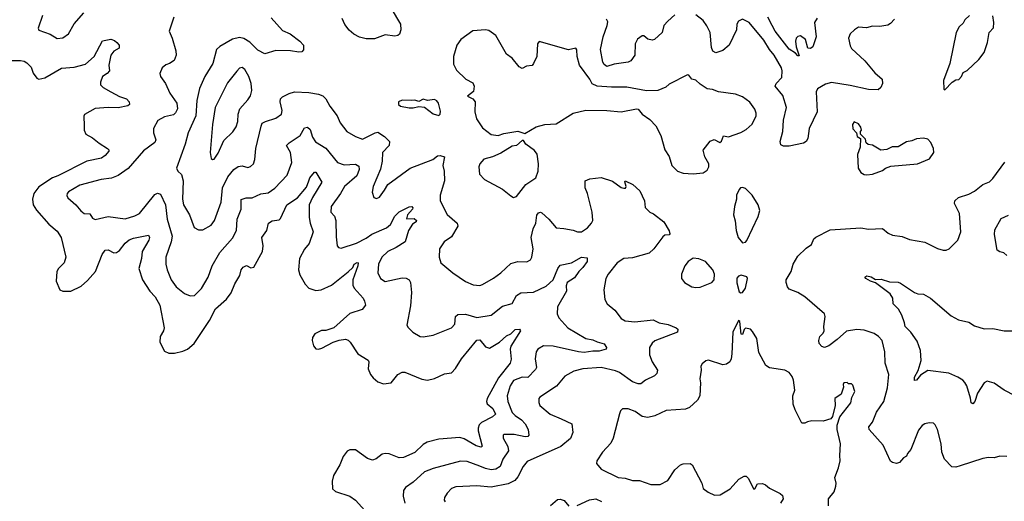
# Model space of a CAD drawing. Extents: x 2199565 to 2323334, y 894172 to 1018966.
# Tile 231 of 256: x 2203300 to 2210267, y 1010478 to 1013886. Entities that reach past the tile are written whole.
import ezdxf

# ---------------------------------------------------------------- set-up
doc = ezdxf.new("R2010")
doc.units = 0

msp = doc.modelspace()

# ---------------------------------------------------------------- linework, layer by layer
at = {"layer": '0CON10XD'}
for points in [[(2205927.1, 1013965), (2205994.4, 1013855), (2205995.6, 1013814.4), (2205986.1, 1013783.9), (2205975.9, 1013774.1), (2205955, 1013769.4), (2205885, 1013780), (2205810, 1013750), (2205750.6, 1013750.6), (2205705, 1013762.7), (2205663.8, 1013783.8), (2205632, 1013812), (2205601.3, 1013851.3), (2205581.8, 1013895)], [(2203460.8, 1013915), (2203430, 1013825), (2203435, 1013811.2), (2203515, 1013784), (2203565, 1013752.5), (2203605, 1013757.5), (2203644.5, 1013785.5), (2203685, 1013856), (2203753.8, 1013935)], [(2204389.2, 1013905), (2204356.9, 1013805), (2204379.6, 1013755), (2204404.4, 1013665), (2204406.9, 1013635), (2204392.5, 1013597.5), (2204360, 1013575), (2204334.5, 1013565.5), (2204308, 1013545), (2204291.2, 1013505), (2204296.2, 1013485), (2204330.8, 1013435), (2204362.2, 1013365), (2204411.8, 1013295), (2204415.5, 1013255), (2204403, 1013227), (2204386.9, 1013213.1), (2204325, 1013199.1), (2204276.5, 1013173.5), (2204246.9, 1013115), (2204245.7, 1013085), (2204262.9, 1013035), (2204255, 1013016), (2204175, 1012957.8), (2204066.6, 1012833.4), (2203996.9, 1012783.1), (2203950, 1012765), (2203875, 1012755.4), (2203725, 1012715.4), (2203645, 1012668.5), (2203634.7, 1012655.3), (2203632.2, 1012642.2), (2203640, 1012625), (2203696.1, 1012576.1), (2203732.4, 1012532.4), (2203755.6, 1012515.6), (2203795, 1012511.4), (2203815, 1012482), (2203833.1, 1012473.1)], [(2205079.6, 1013899.6), (2205159.7, 1013809.7), (2205212.5, 1013785), (2205282.5, 1013735), (2205307.5, 1013705), (2205307, 1013673), (2205295, 1013657.5), (2205275, 1013656.7), (2205215, 1013665.8), (2205111.7, 1013668.3), (2205035, 1013644.3), (2204985, 1013670.5), (2204927.3, 1013727.3), (2204885, 1013751.9), (2204855, 1013760.8), (2204805, 1013747.9), (2204715, 1013695.7), (2204691.4, 1013675), (2204666.5, 1013575), (2204609.6, 1013485), (2204571.9, 1013398.1), (2204553.7, 1013315), (2204545.8, 1013205), (2204491.5, 1013085), (2204471.1, 1013005), (2204408, 1012835), (2204418, 1012815), (2204445, 1012790), (2204456.1, 1012746.1), (2204451.1, 1012615), (2204459.6, 1012575), (2204500.9, 1012505), (2204534.5, 1012414.5), (2204565, 1012400), (2204595, 1012400), (2204655, 1012432.5), (2204677.8, 1012465), (2204726.4, 1012595), (2204734.6, 1012695), (2204773.5, 1012775), (2204814.4, 1012825), (2204845, 1012847.8), (2204875, 1012851.5), (2204915, 1012840), (2204933.2, 1012846.8), (2204953.2, 1012866.8), (2204962.4, 1012897.6), (2204970, 1012975), (2205007.3, 1013132.7), (2205016.3, 1013153.7), (2205040, 1013165), (2205111.3, 1013188.7), (2205151.7, 1013218.3), (2205157.3, 1013242.7), (2205143.1, 1013305), (2205145.6, 1013325), (2205159.8, 1013340.2), (2205207.3, 1013362.7), (2205244.5, 1013375.5), (2205345, 1013370.6), (2205415, 1013360), (2205445, 1013346.7), (2205465, 1013326.2), (2205493.4, 1013273.4), (2205545, 1013206), (2205568.1, 1013155), (2205614.6, 1013094.6), (2205675, 1013058.6), (2205725, 1013039.5), (2205815, 1013086.4), (2205835, 1013089.1), (2205879.9, 1013059.9), (2205915.6, 1013025), (2205913.8, 1012996.2), (2205867.8, 1012945), (2205865.5, 1012885.5), (2205852.7, 1012827.3), (2205801.2, 1012705), (2205794.3, 1012665.7), (2205805, 1012627.5), (2205825, 1012621.2), (2205845, 1012631.2), (2205880.9, 1012679.1), (2205905, 1012718.8), (2206063.6, 1012836.4), (2206223, 1012897), (2206255, 1012922.5), (2206275, 1012924.3), (2206305, 1012916), (2206294.4, 1012855), (2206303.1, 1012815), (2206305.6, 1012745), (2206274.4, 1012645), (2206274.3, 1012605), (2206325, 1012506.2), (2206395, 1012446), (2206400, 1012425), (2206355, 1012348.6), (2206304.3, 1012315), (2206269.2, 1012265), (2206267.1, 1012205), (2206278.6, 1012165), (2206365, 1012094.2), (2206455, 1012034.2), (2206508.8, 1012008.8), (2206555, 1012005.8), (2206575, 1012010.8), (2206652.6, 1012057.4), (2206704.6, 1012095.4), (2206775, 1012161.5), (2206825.4, 1012175.4), (2206887.2, 1012172.8), (2206914.3, 1012185.7), (2206924, 1012205), (2206932.5, 1012265), (2206919.7, 1012345), (2206934.1, 1012405), (2206951.1, 1012445), (2206958.5, 1012501.5), (2206970.6, 1012519.4), (2206985, 1012524), (2206995, 1012520), (2207043.1, 1012475), (2207095, 1012413.3), (2207148.9, 1012408.9), (2207215, 1012397.5), (2207245.8, 1012385.8), (2207275, 1012384.3), (2207316.9, 1012413.1), (2207345.7, 1012445), (2207354.3, 1012465), (2207351.1, 1012525), (2207316.5, 1012656.5), (2207300, 1012695), (2207300, 1012745), (2207335, 1012760.5), (2207415, 1012768.9), (2207493.6, 1012743.6), (2207555, 1012699.2), (2207575, 1012692.9), (2207585.5, 1012694.5), (2207592, 1012705), (2207581.2, 1012738.8)], [(2207935, 1013919.4), (2207885, 1013876), (2207856.7, 1013845), (2207845.5, 1013794.5), (2207792.5, 1013745), (2207775, 1013741.2), (2207745, 1013748.8), (2207715, 1013770.8), (2207705, 1013771.4), (2207671.7, 1013748.3), (2207654.5, 1013714.5), (2207651.5, 1013635), (2207624, 1013595), (2207605, 1013584.5), (2207505, 1013570.6), (2207455, 1013555.7), (2207435, 1013568), (2207425, 1013586.2), (2207410, 1013675), (2207428.6, 1013765), (2207457.7, 1013845), (2207461.1, 1013871.1), (2207450.9, 1013890.9)], [(2209489.7, 1013890.3), (2209462.1, 1013857.9), (2209442.1, 1013847.9), (2209385, 1013838.2), (2209335, 1013839.1), (2209290.7, 1013829.3), (2209235, 1013832.5), (2209206, 1013815), (2209176, 1013785), (2209164, 1013755), (2209175, 1013701.2), (2209185, 1013682), (2209280, 1013595), (2209350.2, 1013510.2), (2209402, 1013465), (2209406, 1013435), (2209393.8, 1013405), (2209375, 1013390), (2209305, 1013391.8), (2209175, 1013421.1), (2209045, 1013441.8), (2209001.2, 1013428.8), (2208945, 1013395.8), (2208934.4, 1013375), (2208942.9, 1013235), (2208886.2, 1013115), (2208875.8, 1013045), (2208865, 1013024), (2208847.1, 1013012.9), (2208745, 1012991.1), (2208705, 1012990), (2208685, 1013001.2), (2208681.5, 1013025), (2208698.9, 1013095), (2208704.1, 1013175.9), (2208724.6, 1013265), (2208698.8, 1013348.8), (2208644.3, 1013415), (2208651.9, 1013435), (2208692.2, 1013477.8), (2208696, 1013524), (2208690.8, 1013545), (2208639.3, 1013635), (2208605.7, 1013675.7), (2208565, 1013741.9), (2208462.5, 1013865), (2208415, 1013888.6), (2208385, 1013876.2), (2208374.2, 1013855), (2208370.8, 1013815), (2208320, 1013705), (2208275, 1013667.8), (2208225, 1013652.5), (2208205, 1013664), (2208195, 1013688.8), (2208185.4, 1013795), (2208162.5, 1013842.5), (2208135, 1013879.4), (2208085, 1013920.5)], [(2208943.4, 1013896.6), (2208923.8, 1013865), (2208935.5, 1013764.5), (2208913.1, 1013695), (2208895, 1013682.7), (2208875.6, 1013685.6), (2208859.2, 1013745), (2208825, 1013772.5), (2208805, 1013767.5), (2208794.6, 1013755.4), (2208788.8, 1013735), (2208793.3, 1013693.3), (2208815, 1013630), (2208805, 1013630), (2208788.3, 1013648.3), (2208745, 1013676.9), (2208646.2, 1013805), (2208623.5, 1013845), (2208593.9, 1013903.9)], [(2210021.2, 1013915), (2209987.5, 1013885), (2209975, 1013862.5), (2209947.5, 1013835), (2209926.7, 1013795), (2209882.5, 1013575), (2209837.5, 1013455), (2209840, 1013395), (2209845, 1013390)], [(2209845, 1013390), (2209897, 1013443), (2209925, 1013460), (2209945, 1013462.5), (2209963.3, 1013485), (2209975, 1013512.5), (2210005, 1013527.5), (2210085.8, 1013604.2), (2210123.8, 1013655), (2210148, 1013725), (2210160, 1013795), (2210190.5, 1013829.5), (2210193.8, 1013865), (2210186.4, 1013913.6)], [(2208065, 1012794), (2208135, 1012803.3), (2208165, 1012820), (2208176.4, 1012843.6), (2208176.7, 1012865), (2208146.7, 1012915), (2208137, 1012963), (2208185, 1013027.5), (2208213, 1013037), (2208255, 1013017.5), (2208265, 1013027.5), (2208280, 1013065), (2208315, 1013058), (2208401.7, 1013088.3), (2208440.3, 1013109.7), (2208482.3, 1013147.7), (2208510, 1013205), (2208510.8, 1013225), (2208502.1, 1013252.1), (2208465, 1013301.2), (2208415, 1013340), (2208365, 1013360), (2208245, 1013376.2), (2208202.3, 1013392.3), (2208165, 1013396.7), (2208115, 1013429.2), (2208085, 1013458.6), (2208055, 1013466), (2208035, 1013494), (2208025, 1013496), (2207895, 1013430), (2207871.2, 1013408.8), (2207815, 1013384.2), (2207735, 1013381.5), (2207595, 1013408.9), (2207487.8, 1013407.8), (2207385, 1013415.5), (2207351.1, 1013431.1), (2207333.8, 1013465), (2207260.5, 1013565), (2207245.5, 1013625), (2207242.7, 1013672.7), (2207235, 1013683.8), (2207182.3, 1013672.3), (2206975, 1013732.5), (2206963.3, 1013715), (2206960, 1013625), (2206936, 1013575), (2206925, 1013562), (2206885, 1013556.7), (2206855, 1013540), (2206835, 1013552.5), (2206785, 1013613.1), (2206745, 1013642.2), (2206667.8, 1013775), (2206618.8, 1013808.8), (2206595, 1013814.6), (2206505, 1013807.5), (2206422, 1013745), (2206392.5, 1013705), (2206369.2, 1013625), (2206370.3, 1013570.3), (2206389.7, 1013529.7), (2206456.7, 1013465), (2206505, 1013438.8), (2206515.7, 1013415), (2206511.1, 1013378.9), (2206467.5, 1013345), (2206505, 1013326), (2206522, 1013305), (2206519.2, 1013235), (2206532.5, 1013185), (2206575, 1013120), (2206635, 1013074), (2206685, 1013065.7), (2206725, 1013081.4), (2206825, 1013096.2), (2206875, 1013080), (2206955, 1013128), (2207015, 1013144), (2207095, 1013150), (2207215, 1013224), (2207305, 1013246), (2207453.6, 1013243.6), (2207555, 1013233.8), (2207665, 1013254.2), (2207675, 1013252), (2207705, 1013216.7), (2207759.1, 1013179.1), (2207800, 1013135), (2207837.3, 1013067.3), (2207864, 1012965), (2207895, 1012917.5), (2207914, 1012855), (2207953.3, 1012815), (2207995, 1012799.2), (2208065, 1012794)], [(2203193.6, 1013596.4), (2203305, 1013597.3), (2203332.4, 1013592.4), (2203351.1, 1013581.1), (2203379.7, 1013549.7), (2203395, 1013508.6), (2203421.5, 1013471.5), (2203435, 1013464.5), (2203476.7, 1013475), (2203595, 1013541.9), (2203685, 1013549.5), (2203765, 1013571.8), (2203826.4, 1013625), (2203885, 1013737.1), (2203945, 1013747.1), (2203969.3, 1013739.3), (2203988, 1013725), (2204004, 1013705), (2204004, 1013685), (2203965, 1013663.1), (2203944.6, 1013635.4), (2203930.5, 1013565), (2203935.5, 1013525), (2203919.4, 1013505), (2203885, 1013482.9), (2203871.2, 1013445), (2203872.2, 1013425), (2203890.8, 1013405), (2203945, 1013374.4), (2204005, 1013343.1), (2204056.2, 1013325), (2204073.3, 1013305), (2204076.7, 1013285), (2204065, 1013276.7), (2203997.3, 1013262.7), (2203925, 1013265.3), (2203833.3, 1013256.7), (2203759.2, 1013215), (2203754.4, 1013204.4), (2203755.5, 1013135.5), (2203755.6, 1013105), (2203768.6, 1013075), (2203815, 1013050), (2203861.7, 1013011.7), (2203921.2, 1012975), (2203931.2, 1012965), (2203931.2, 1012955), (2203905, 1012924.3), (2203878, 1012905), (2203775, 1012885.2), (2203569.8, 1012780.2), (2203532, 1012768), (2203435, 1012703.1), (2203399.5, 1012655), (2203389.4, 1012615), (2203395.5, 1012575), (2203417.4, 1012537.4), (2203505, 1012438.6), (2203565, 1012388.6), (2203593.8, 1012345), (2203626.9, 1012205), (2203614.4, 1012165), (2203575, 1012125.8), (2203562.9, 1012105), (2203558, 1012035), (2203584.3, 1011974.3), (2203605, 1011963.8), (2203635, 1011964.2), (2203662.5, 1011965), (2203735, 1012000.6), (2203778.9, 1012041.1), (2203835.3, 1012105), (2203882.7, 1012225), (2203905, 1012254.4), (2203925, 1012256.7), (2203965, 1012235.5), (2203985, 1012237.7), (2204005, 1012251.5), (2204045, 1012303.8), (2204075, 1012327.7), (2204105, 1012339.6), (2204212, 1012362), (2204218.1, 1012345), (2204214.3, 1012325), (2204166.4, 1012245), (2204160.4, 1012195), (2204141.9, 1012125), (2204168.9, 1012045), (2204220.4, 1011965), (2204257.5, 1011925), (2204290.8, 1011865), (2204320.8, 1011705), (2204318, 1011685), (2204292.9, 1011645), (2204291.4, 1011605), (2204325, 1011540), (2204356, 1011526), (2204396.1, 1011526.1), (2204455, 1011540), (2204486, 1011555), (2204534.6, 1011595.4), (2204642.4, 1011757.6), (2204685, 1011840), (2204761.9, 1011908.1), (2204795, 1011952.5), (2204822.3, 1012017.7), (2204857.1, 1012075), (2204867.1, 1012115), (2204880, 1012135), (2204905, 1012145.8), (2204935, 1012130.8), (2204955.7, 1012135), (2205018.2, 1012245), (2205023.1, 1012285), (2205013.1, 1012345), (2205048.5, 1012395), (2205059.2, 1012445), (2205085, 1012462.5), (2205135, 1012470), (2205145, 1012478.6), (2205190, 1012575), (2205265, 1012625.5), (2205329.8, 1012700.2), (2205346.2, 1012745), (2205353.3, 1012766.7), (2205385, 1012808), (2205395, 1012807.5), (2205438.6, 1012735), (2205371.9, 1012628.1), (2205348.8, 1012575), (2205348.5, 1012485), (2205354.6, 1012445), (2205375.5, 1012385), (2205347.7, 1012302.3), (2205315, 1012261.1), (2205278.4, 1012195), (2205272.1, 1012115), (2205281.5, 1012081.5), (2205318.9, 1012015), (2205346, 1011985), (2205395, 1011970.5), (2205433.5, 1011973.5), (2205505, 1012006.9), (2205625, 1012101.2), (2205656.6, 1012133.4), (2205665.4, 1012155), (2205688.5, 1012168.5), (2205694.3, 1012164.3), (2205691.2, 1012145), (2205656.7, 1012045), (2205657.4, 1012007.4), (2205666.7, 1011985), (2205730, 1011915), (2205739.4, 1011895), (2205746, 1011865), (2205723.8, 1011835), (2205635, 1011807.5), (2205522.5, 1011705), (2205467, 1011687), (2205435, 1011686), (2205387.3, 1011662.7), (2205372.7, 1011637.3), (2205368.8, 1011615), (2205378.3, 1011578.3), (2205395, 1011556.7), (2205415, 1011553.8), (2205437.7, 1011562.3), (2205516.7, 1011603.3), (2205560.9, 1011619.1), (2205604.2, 1011624.2), (2205625, 1011617.5), (2205639.2, 1011605), (2205691.3, 1011521.3), (2205765.8, 1011475.8), (2205770, 1011465), (2205766, 1011415), (2205782.5, 1011375), (2205800.9, 1011350.9), (2205833.6, 1011323.6), (2205875, 1011308.1), (2205928, 1011315), (2205975.4, 1011374.6), (2206005, 1011392.2), (2206025, 1011390.6), (2206145, 1011341.5), (2206185, 1011335.5), (2206235, 1011346.5), (2206305, 1011379.4), (2206355, 1011387.5), (2206383.1, 1011416.9), (2206425, 1011485.8), (2206535, 1011617.5), (2206555, 1011619.5), (2206595, 1011570), (2206625, 1011561.8), (2206695, 1011602.7), (2206745, 1011649.5), (2206775, 1011662.1), (2206805, 1011692.5), (2206836.5, 1011696.5), (2206844, 1011685), (2206775.4, 1011575), (2206770.8, 1011555), (2206777.3, 1011482.7), (2206770.5, 1011455), (2206688.2, 1011351.8), (2206607.1, 1011205), (2206601.8, 1011185), (2206607.3, 1011167.3), (2206647.3, 1011135), (2206665.7, 1011095), (2206645.8, 1011075), (2206567.5, 1011035), (2206551.4, 1011018.6), (2206543.6, 1010996.4), (2206544.5, 1010975.5), (2206572.3, 1010867.7), (2206565, 1010861.9), (2206528.7, 1010871.3), (2206445, 1010919.7), (2206415, 1010929.6), (2206265, 1010916.9), (2206183.3, 1010896.7), (2206155, 1010879.4), (2206095, 1010823.1), (2206015, 1010787.8), (2205985, 1010784.5), (2205915, 1010814.5), (2205885, 1010817.1), (2205865, 1010811.4), (2205822.2, 1010777.8), (2205795, 1010769.5), (2205760.1, 1010780.1), (2205675, 1010841.4), (2205635, 1010841.9), (2205616.7, 1010833.3), (2205589.2, 1010795), (2205565.6, 1010735), (2205519.1, 1010660.9), (2205511.2, 1010621.2), (2205513.3, 1010565), (2205535, 1010546.2), (2205634.6, 1010514.6), (2205675.3, 1010485.3), (2205742.4, 1010412.4)], [(2204665, 1012896), (2204675, 1012899.2), (2204705, 1012940.8), (2204745, 1013030.8), (2204807.5, 1013092.5), (2204832, 1013128), (2204843.5, 1013165), (2204845, 1013217.5), (2204857.8, 1013255), (2204915, 1013318), (2204932.4, 1013347.6), (2204941.9, 1013385), (2204938.1, 1013435), (2204921.4, 1013485), (2204892.6, 1013532.6), (2204875, 1013547.5), (2204855, 1013542.5), (2204835, 1013522.9), (2204770.5, 1013439.5), (2204682.5, 1013265), (2204664.5, 1013145), (2204648.5, 1012945), (2204655, 1012903.3), (2204665, 1012896)], [(2206265, 1013208.8), (2206275, 1013217.5), (2206278.3, 1013238.3), (2206262.5, 1013295), (2206251.1, 1013311.1), (2206235, 1013320.6), (2206185, 1013313.3), (2206155, 1013323.3), (2206125, 1013307.5), (2206095, 1013317.5), (2206075, 1013313.3), (2206005, 1013317.5), (2205980, 1013305), (2205980, 1013285), (2205993.6, 1013273.6), (2206055, 1013261.2), (2206085, 1013261.2), (2206125, 1013271.2), (2206165, 1013267.5), (2206225, 1013218.8), (2206265, 1013208.8)], [(2203833.1, 1012473.1), (2203925, 1012493.1), (2204045, 1012477.5), (2204115, 1012497.3), (2204146.7, 1012515), (2204255, 1012648.6), (2204275, 1012657.3), (2204295, 1012651.9), (2204331.8, 1012575), (2204342.2, 1012475), (2204377.7, 1012355), (2204370.4, 1012315), (2204333.1, 1012205), (2204333.5, 1012155), (2204343.2, 1012116.8), (2204372.5, 1012045), (2204405.8, 1011995.8), (2204465, 1011948.1), (2204505, 1011930.6), (2204536.2, 1011933.8), (2204585, 1011984.2), (2204634.4, 1012065), (2204661.5, 1012145), (2204715, 1012238.1), (2204805, 1012340.6), (2204832.9, 1012395), (2204838.9, 1012475), (2204865.7, 1012544.3), (2204867.2, 1012612.8), (2204902.5, 1012625), (2204945, 1012626.4), (2205005, 1012652.5), (2205058.3, 1012661.7), (2205105, 1012694.5), (2205191.9, 1012785), (2205224.3, 1012875), (2205216.8, 1012945), (2205187.5, 1012995), (2205207.1, 1013015), (2205283.8, 1013066.2), (2205315, 1013120.8), (2205335, 1013124.3), (2205355, 1013110), (2205372.1, 1013055), (2205392.2, 1013022.2), (2205466.5, 1012976.5), (2205549.2, 1012875), (2205595, 1012860), (2205675, 1012863.1), (2205699.4, 1012849.4), (2205702.9, 1012825), (2205685, 1012781.1), (2205598.5, 1012705), (2205570, 1012655), (2205502.7, 1012565), (2205501.4, 1012525), (2205526.4, 1012496.4), (2205536.9, 1012465), (2205538.3, 1012348.3), (2205545.8, 1012285.8), (2205555, 1012273.3), (2205575, 1012269.2), (2205683.8, 1012305), (2205751.2, 1012338.8), (2205792.2, 1012367.8), (2205895, 1012413.9), (2205922.8, 1012437.2), (2205955.3, 1012495), (2205985, 1012525.4), (2206055, 1012560.7), (2206073.8, 1012563.8), (2206082.3, 1012555), (2206079.2, 1012545), (2206044.7, 1012505), (2206037.1, 1012477.1), (2206089.9, 1012479.9), (2206107.5, 1012465), (2206105.8, 1012455), (2206080.1, 1012439.9), (2206050.4, 1012395), (2206027.1, 1012315), (2205963.2, 1012273.2), (2205905, 1012245.4), (2205862.2, 1012205), (2205838.9, 1012155), (2205834.4, 1012094.4), (2205852, 1012055), (2205885, 1012034.3), (2206005, 1012060), (2206035, 1012056.5), (2206055, 1012044), (2206064.3, 1012025), (2206071.9, 1011955), (2206065, 1011860), (2206040, 1011725), (2206048.3, 1011708.3), (2206082, 1011675), (2206134.5, 1011644.5), (2206155, 1011640.6), (2206225, 1011653.3), (2206354.4, 1011705.6), (2206378.9, 1011731.1), (2206384.5, 1011785.5), (2206400.5, 1011799.5), (2206455, 1011801.5), (2206535, 1011778.8), (2206636.2, 1011793.8), (2206715, 1011858.2), (2206785, 1011878), (2206816, 1011935), (2206845, 1011952.5), (2206935, 1011958.5), (2207025, 1012000), (2207075.5, 1012045), (2207107.1, 1012125), (2207125, 1012148.8), (2207205, 1012165.5), (2207275, 1012204.3), (2207315, 1012200), (2207314, 1012175), (2207285, 1012131.1), (2207255.6, 1012105), (2207225, 1012058.8), (2207174.1, 1012025.9), (2207167.3, 1012002.7), (2207170, 1011965), (2207106.1, 1011855), (2207101.8, 1011805), (2207115.5, 1011775), (2207177.5, 1011705), (2207305, 1011630.9), (2207355, 1011621.4), (2207385, 1011605.7), (2207435, 1011591.2), (2207452.5, 1011565), (2207450, 1011555), (2207398.9, 1011541.1), (2207355, 1011541.2), (2207295, 1011531.8), (2207254.7, 1011534.7), (2207074.7, 1011575.3), (2207005, 1011578.2), (2206965.4, 1011554.6), (2206954.4, 1011535), (2206946.9, 1011485), (2206956.1, 1011425), (2206950.4, 1011409.6), (2206895, 1011353.3), (2206855, 1011355.3), (2206795, 1011333.3), (2206769.7, 1011295), (2206749.7, 1011225), (2206753.3, 1011185), (2206785, 1011106.9), (2206804.5, 1011085), (2206849.7, 1011055), (2206876.6, 1011025), (2206897.7, 1010985), (2206902.9, 1010945), (2206894.4, 1010935.6), (2206876.2, 1010933.8), (2206798.6, 1010951.4), (2206725, 1010950), (2206720, 1010945), (2206721.9, 1010925), (2206752.8, 1010865), (2206757.3, 1010835), (2206717.3, 1010775), (2206699.6, 1010725), (2206669.2, 1010705), (2206635, 1010699.2), (2206595, 1010708.8), (2206555, 1010727.1), (2206465, 1010759.6), (2206419.1, 1010760.9), (2206225, 1010710), (2206164.4, 1010685.6), (2206085, 1010613.1), (2206028.8, 1010575), (2206016, 1010555), (2206012, 1010515), (2206024.2, 1010465)], [(2209295, 1012788), (2209335, 1012793.8), (2209405, 1012818.8), (2209425, 1012836.2), (2209465, 1012850), (2209653.2, 1012866.8), (2209737.7, 1012902.3), (2209768.8, 1012945), (2209766.4, 1012973.6), (2209747.7, 1013017.7), (2209725, 1013040), (2209695, 1013046.7), (2209645, 1013043.8), (2209611.7, 1013028.3), (2209575, 1013021.2), (2209515, 1012986.7), (2209474.1, 1012985.9), (2209435, 1012967.5), (2209393.6, 1012963.6), (2209335, 1012997.5), (2209303, 1013003), (2209290, 1013015), (2209285, 1013040), (2209250, 1013075), (2209250, 1013095), (2209257.5, 1013105), (2209252.5, 1013125), (2209235, 1013150), (2209205, 1013162.5), (2209193.3, 1013145), (2209194.1, 1013114.1), (2209220, 1013085), (2209225, 1013060), (2209250, 1013045), (2209246.4, 1012983.6), (2209227, 1012933), (2209232.5, 1012835), (2209251.2, 1012805), (2209275, 1012791.2), (2209295, 1012788)], [(2206795, 1012628.8), (2206815, 1012633.8), (2206881.5, 1012718.5), (2206953, 1012767), (2206968.6, 1012815), (2206971.1, 1012865), (2206961.4, 1012935), (2206941.3, 1012961.3), (2206880, 1013005), (2206865, 1013030), (2206855, 1013030), (2206815, 1012996.7), (2206785, 1012991.2), (2206705, 1012942), (2206645, 1012916), (2206585, 1012900), (2206554.5, 1012865.5), (2206548.6, 1012845), (2206552.1, 1012792.1), (2206587.5, 1012755), (2206717, 1012687), (2206775, 1012638.8), (2206795, 1012628.8)], [(2210283.6, 1010793.6), (2210235, 1010796), (2210195, 1010786), (2210155, 1010787.5), (2210115, 1010780.8), (2209955, 1010728.6), (2209925, 1010719.2), (2209895, 1010722), (2209844, 1010775), (2209825.9, 1010825.9), (2209820.8, 1010885), (2209794, 1010985), (2209778.3, 1011018.3), (2209765, 1011030), (2209735, 1011033.3), (2209703.6, 1011026.4), (2209685, 1011013.3), (2209658.7, 1010981.3), (2209605.7, 1010844.3), (2209583, 1010817), (2209575, 1010797.5), (2209552.5, 1010785), (2209525, 1010752.5), (2209505, 1010746.2), (2209475, 1010751.2), (2209462.7, 1010762.7), (2209410, 1010875), (2209310, 1010985), (2209308.8, 1011005), (2209333.3, 1011036.7), (2209361.7, 1011108.3), (2209413.5, 1011185), (2209440.2, 1011279.8), (2209450.5, 1011375), (2209424.5, 1011455), (2209420.9, 1011535), (2209402.5, 1011615), (2209375.7, 1011645), (2209345, 1011664.5), (2209275, 1011688.9), (2209224.2, 1011694.2), (2209149.2, 1011680.8), (2209085, 1011622.2), (2209025, 1011577.5), (2208995, 1011566.2), (2208975, 1011573.8), (2208956.7, 1011595), (2208954.2, 1011615), (2208961.4, 1011645), (2208985, 1011667.5), (2208993.3, 1011685), (2208990, 1011715), (2209000, 1011785), (2208995.3, 1011805.3), (2208855, 1011925.6), (2208805, 1011956), (2208745, 1011978.8), (2208732, 1011995), (2208723.8, 1012025), (2208724, 1012046), (2208758, 1012105), (2208773.8, 1012155), (2208806.4, 1012213.6), (2208865, 1012270), (2208902.5, 1012295), (2208920, 1012335), (2208932.7, 1012347.3), (2209035, 1012398), (2209252.4, 1012412.4), (2209307, 1012403), (2209405, 1012407.5), (2209445.5, 1012375.5), (2209475, 1012360.9), (2209545, 1012352.5), (2209595, 1012331.1), (2209705, 1012311.8), (2209795, 1012265.8), (2209835, 1012254), (2209855, 1012253.8), (2209875.8, 1012264.2), (2209938.9, 1012325), (2209958.1, 1012385), (2209950, 1012515), (2209915.6, 1012585), (2209915.7, 1012605), (2209943.1, 1012626.9), (2210015, 1012651.1), (2210055, 1012672.7), (2210115, 1012719.4), (2210161.7, 1012738.3), (2210186.7, 1012763.3), (2210271.3, 1012878.7)], [(2207581.2, 1012738.8), (2207585, 1012745.8), (2207639.3, 1012719.3), (2207688.1, 1012675), (2207720, 1012605), (2207726.2, 1012556.2), (2207758.8, 1012525), (2207785, 1012513.1), (2207857.1, 1012455), (2207895, 1012391.2), (2207900, 1012370), (2207895, 1012362.5), (2207865, 1012360), (2207850.2, 1012349.8), (2207786, 1012264), (2207755, 1012232.7), (2207635, 1012200.8), (2207575, 1012195.8), (2207527.1, 1012165), (2207462.9, 1012085), (2207447.5, 1012055), (2207434.1, 1011974.1), (2207441.2, 1011905), (2207456.7, 1011875), (2207510.7, 1011830.7), (2207555, 1011771.4), (2207585, 1011755.5), (2207651.4, 1011748.6), (2207782.3, 1011762.3), (2207825, 1011741.1), (2207888, 1011728), (2207946, 1011705), (2207956, 1011695), (2207953.8, 1011675), (2207795, 1011613.5), (2207775, 1011597.1), (2207755.6, 1011565), (2207755.6, 1011515), (2207775.6, 1011465), (2207812, 1011405), (2207807.7, 1011382.3), (2207792.5, 1011365), (2207728, 1011335), (2207695, 1011310), (2207675, 1011308.9), (2207635, 1011322.1), (2207545, 1011388.2), (2207515, 1011400.9), (2207415, 1011425.3), (2207285, 1011416.2), (2207221.5, 1011398.5), (2207157.3, 1011362.7), (2207098.3, 1011291.7), (2206980, 1011215), (2206974, 1011205), (2206973.9, 1011176.1), (2206981.2, 1011155), (2207052.5, 1011095), (2207130.5, 1011060.5), (2207206.2, 1011025), (2207214.3, 1010965), (2207197.2, 1010922.8), (2207128, 1010865), (2206890.7, 1010759.3), (2206861.8, 1010725), (2206825, 1010650), (2206803.1, 1010625), (2206755, 1010601.8), (2206635, 1010578.8), (2206535, 1010586.5), (2206385, 1010580.8), (2206355, 1010568), (2206323.8, 1010535), (2206306.2, 1010505), (2206302.5, 1010485), (2206310, 1010475)], [(2208415, 1012307.5), (2208435, 1012312.5), (2208445, 1012322.5), (2208525, 1012492.5), (2208535.8, 1012535), (2208526, 1012575), (2208483.3, 1012645), (2208435, 1012692.5), (2208415, 1012697.5), (2208400, 1012695), (2208390, 1012685), (2208372.5, 1012645), (2208372.5, 1012615), (2208357.5, 1012565), (2208350, 1012505), (2208363.3, 1012463.3), (2208370, 1012395), (2208384, 1012345), (2208415, 1012307.5)], [(2210285, 1012217.5), (2210263.3, 1012235), (2210235, 1012242.5), (2210217.5, 1012255), (2210197.5, 1012365), (2210200.9, 1012399.1), (2210245, 1012480), (2210297.3, 1012502.7)], [(2208085, 1011990), (2208115, 1011994.2), (2208196.7, 1012025), (2208213.9, 1012046.1), (2208216, 1012085), (2208203.8, 1012115), (2208152, 1012175), (2208106.1, 1012193.9), (2208065, 1012198), (2208028.8, 1012175), (2208005.8, 1012144.2), (2207983.3, 1012085), (2207983.3, 1012055), (2208003.3, 1012025), (2208055, 1011996), (2208085, 1011990)], [(2208402.5, 1011952.5), (2208415, 1011954.2), (2208434.5, 1011985), (2208448.6, 1012055), (2208445, 1012066.7), (2208405, 1012078.8), (2208385, 1012070), (2208375, 1012057.5), (2208374.3, 1012024.3), (2208391.2, 1011961.2), (2208402.5, 1011952.5)], [(2210344, 1011225), (2210265, 1011264.7), (2210195, 1011314.4), (2210145, 1011327.5), (2210125, 1011315.8), (2210078.1, 1011241.9), (2210059.1, 1011185), (2210045, 1011168.6), (2210031.9, 1011175), (2210028.2, 1011208.2), (2210001.8, 1011295), (2209987.9, 1011317.9), (2209973.8, 1011333.8), (2209936.9, 1011356.9), (2209875, 1011385.6), (2209725, 1011404.2), (2209675, 1011369.4), (2209645, 1011335.7), (2209632.1, 1011332.1), (2209630.8, 1011355), (2209656.4, 1011403.6), (2209677.8, 1011475), (2209674.2, 1011544.2), (2209651.2, 1011611.2), (2209606.2, 1011675), (2209566.2, 1011715), (2209561.4, 1011741.4), (2209541.2, 1011795), (2209517, 1011837), (2209481.2, 1011875), (2209478.8, 1011915), (2209458.8, 1011945), (2209355, 1012024.4), (2209320, 1012035), (2209287.5, 1012055), (2209280.8, 1012065), (2209295, 1012072.9), (2209325, 1012065.4), (2209355, 1012047.8), (2209395, 1012049.6), (2209455, 1012030), (2209515, 1012029.1), (2209532.4, 1012022.4), (2209632.5, 1011955), (2209655, 1011946.7), (2209695, 1011943.8), (2209745, 1011916), (2209889.7, 1011789.7), (2209942.2, 1011762.2), (2210015, 1011746), (2210055, 1011720.6), (2210125, 1011698.1), (2210185, 1011700.6), (2210265, 1011683.6), (2210335, 1011684.6)], [(2209023.8, 1010445), (2209024, 1010495), (2209062, 1010545), (2209074.2, 1010585.8), (2209077.5, 1010605), (2209067.1, 1010645), (2209094, 1010715), (2209104.3, 1010765), (2209102.7, 1010802.7), (2209106.7, 1010885), (2209084.3, 1010985.7), (2209084.1, 1011015.9), (2209103.8, 1011075), (2209180.8, 1011175), (2209188.3, 1011211.7), (2209210, 1011255), (2209195, 1011300), (2209185, 1011310), (2209165, 1011310), (2209155, 1011317.5), (2209132.5, 1011315), (2209127.5, 1011305), (2209130, 1011285), (2209113.3, 1011235), (2209068.8, 1011205), (2209070, 1011155), (2209051.7, 1011078.3), (2209038.3, 1011061.7), (2208985, 1011043.8), (2208905, 1011046.2), (2208875, 1011041.2), (2208855, 1011030.8), (2208835, 1011031.2), (2208786, 1011125), (2208772.5, 1011165), (2208770, 1011225), (2208784.2, 1011265), (2208775.7, 1011335), (2208765, 1011360), (2208745, 1011388.8), (2208715, 1011406.2), (2208605, 1011422.5), (2208578.7, 1011438.7), (2208530, 1011530), (2208515, 1011630), (2208485, 1011680), (2208470, 1011695), (2208435, 1011703.3), (2208426.1, 1011693.9), (2208415, 1011657.5), (2208405, 1011660), (2208395, 1011750), (2208385, 1011757.5), (2208344.8, 1011675.2), (2208339.1, 1011520.9), (2208334.6, 1011485.4), (2208325, 1011465.8), (2208300.7, 1011449.3), (2208275, 1011444.4), (2208174.5, 1011475.5), (2208155, 1011470.8), (2208128.3, 1011451.7), (2208119.2, 1011435), (2208122, 1011405), (2208111.9, 1011345), (2208118.1, 1011315), (2208112.5, 1011225), (2208095, 1011194), (2208039.2, 1011140.8), (2208010.6, 1011129.4), (2207875, 1011120), (2207795, 1011081.9), (2207745, 1011071.9), (2207705, 1011078.6), (2207655, 1011114.2), (2207605, 1011132), (2207565, 1011131.2), (2207551.7, 1011118.3), (2207543, 1011097), (2207500, 1010925), (2207481.9, 1010888.1), (2207424.2, 1010825), (2207383.8, 1010765), (2207381.2, 1010745), (2207415, 1010704.2), (2207535, 1010645.6), (2207585, 1010641.1), (2207635, 1010625.6), (2207685, 1010624.2), (2207765, 1010597.5), (2207832.7, 1010597.3), (2207886, 1010625), (2207935, 1010701.2), (2207976.7, 1010735), (2207995, 1010743.8), (2208045, 1010746.2), (2208058.8, 1010735), (2208125.9, 1010605.9), (2208135, 1010567.5), (2208171.7, 1010541.7), (2208215, 1010521.2), (2208255.8, 1010524.2), (2208326.7, 1010565), (2208387.5, 1010635), (2208425, 1010656.7), (2208440, 1010655), (2208455, 1010642.5), (2208495, 1010562.5), (2208505, 1010570), (2208519.3, 1010600.7), (2208555, 1010604), (2208577.5, 1010595), (2208605, 1010570), (2208681.7, 1010531.7), (2208698.3, 1010518.3), (2208702.5, 1010495), (2208683.3, 1010465)], [(2207055, 1010448.9), (2207105, 1010490), (2207125, 1010491.9), (2207152.5, 1010482.5), (2207185, 1010444.4)], [(2207245, 1010447.8), (2207332.1, 1010487.9), (2207375.7, 1010494.3), (2207415.4, 1010475.4)]]:
    msp.add_lwpolyline(points, dxfattribs=at)

doc.saveas('drawing.dxf')
